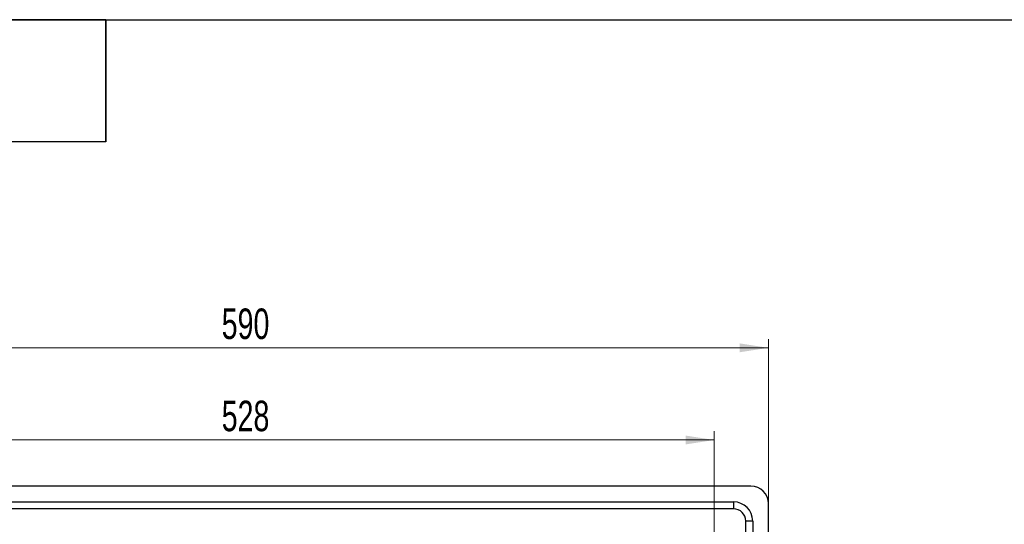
# Model space of a CAD drawing. Header units: millimetres. Extents: x 8 to 415, y 1 to 292.
# Tile 8 of 9: x 80 to 193, y 234 to 292. Entities that reach past the tile are written whole.
import ezdxf

# ---------------------------------------------------------------- set-up
doc = ezdxf.new("R2010")
doc.units = ezdxf.units.MM
doc.styles.add('SLDTEXTSTYLE1', font='TXT', dxfattribs={"width": 0.7})
doc.dimstyles.new('SLDDIMSTYLE0', dxfattribs={"dimtxt": 3.5, "dimasz": 3.302, "dimexe": 0, "dimexo": 0.0625, "dimgap": 0.875, "dimtad": 2, "dimlfac": 5, "dimrnd": 1e-09, "dimzin": 12, "dimdsep": 46, "dimtxsty": 'SLDTEXTSTYLE1', "dimsah": 1, "dimcen": 0.09, "dimadec": 0, "dimazin": 3, "dimtfac": 1, "dimtdec": 3, "dimtofl": 0, "dimtmove": 0, "dimatfit": 3, "dimfxl": 0, "dimfrac": 2, "dimtolj": 1, "dimtzin": 12, "dimarcsym": 0})

# ---------------------------------------------------------------- blocks, each defined once
blk = doc.blocks.new('_D')
at = {"color": 7, "linetype": 'Continuous', "lineweight": 0}
for p, q in [((47.95, 236.51), (47.95, 255.37)), ((165.95, 236.51), (165.95, 255.37)), ((47.95, 254.37), (165.95, 254.37))]:
    blk.add_line(p, q, dxfattribs=at)
at = {"color": 7, "linetype": 'Continuous', "lineweight": 18}
for points in [[(47.95, 254.37), (51.26, 253.86), (51.26, 254.88)], [(165.95, 254.37), (162.65, 254.88), (162.65, 253.86)]]:
    blk.add_solid(points, dxfattribs=at)
at = {"color": 7, "linetype": 'Continuous', "lineweight": 18, "insert": (103.28, 258.88), "char_height": 3.5, "attachment_point": 1, "style": 'SLDTEXTSTYLE1'}
blk.add_mtext('590', dxfattribs=at)
blk = doc.blocks.new('_D_2')
at = {"color": 7, "linetype": 'Continuous', "lineweight": 0}
for p, q in [((54.15, 232.31), (54.15, 244.8)), ((159.75, 232.31), (159.75, 244.8)), ((54.15, 243.8), (159.75, 243.8))]:
    blk.add_line(p, q, dxfattribs=at)
at = {"color": 7, "linetype": 'Continuous', "lineweight": 18}
for points in [[(54.15, 243.8), (57.46, 243.29), (57.46, 244.31)], [(159.75, 243.8), (156.45, 244.31), (156.45, 243.29)]]:
    blk.add_solid(points, dxfattribs=at)
at = {"color": 7, "linetype": 'Continuous', "lineweight": 18, "insert": (103.28, 248.31), "char_height": 3.5, "attachment_point": 1, "style": 'SLDTEXTSTYLE1'}
blk.add_mtext('528', dxfattribs=at)

msp = doc.modelspace()

# ---------------------------------------------------------------- linework, layer by layer
at = {"color": 7, "linetype": 'Continuous', "lineweight": 25}
for p, q in [((20, 292), (415, 292)), ((90, 292), (20, 292)), ((90, 292), (20, 292)), ((90, 292), (90, 278)), ((90, 278), (90, 292)), ((90, 278), (20, 278)), ((163.953, 238.5057), (49.953, 238.5057)), ((51.953, 236.7057), (161.953, 236.7057)), ((161.953, 236.7057), (161.953, 235.9057)), ((165.953, 122.5057), (165.953, 236.5057)), ((161.953, 235.9057), (51.953, 235.9057)), ((164.153, 234.5057), (163.353, 234.5057)), ((163.353, 124.5057), (163.353, 234.5057)), ((164.153, 234.5057), (164.153, 124.5057))]:
    msp.add_line(p, q, dxfattribs=at)
for centre, radius in [((163.953, 236.5057), 2), ((161.953, 234.5057), 2.2), ((161.953, 234.5057), 1.4)]:
    msp.add_arc(centre, radius, 0, 90, dxfattribs=at)

# ---------------------------------------------------------------- dimensions: what is measured, and where the dimension line sits
at = {"color": 7, "linetype": 'Continuous', "lineweight": 18}
for base, p1, p2, picture, middle in [((165.953, 254.3725), (47.953, 236.5057), (165.953, 236.5057), '_D', (106.953, 254.3725)), ((159.753, 243.8016), (54.153, 232.3057), (159.753, 232.3057), '_D_2', (106.953, 243.8016))]:
    dim = msp.add_linear_dim(base=base, p1=p1, p2=p2, angle=0, dimstyle='SLDDIMSTYLE0', dxfattribs=at)
    dim.commit()
    dim.dimension.update_dxf_attribs({"geometry": picture, "text_midpoint": middle, "dimtype": 160})

doc.saveas('drawing.dxf')
